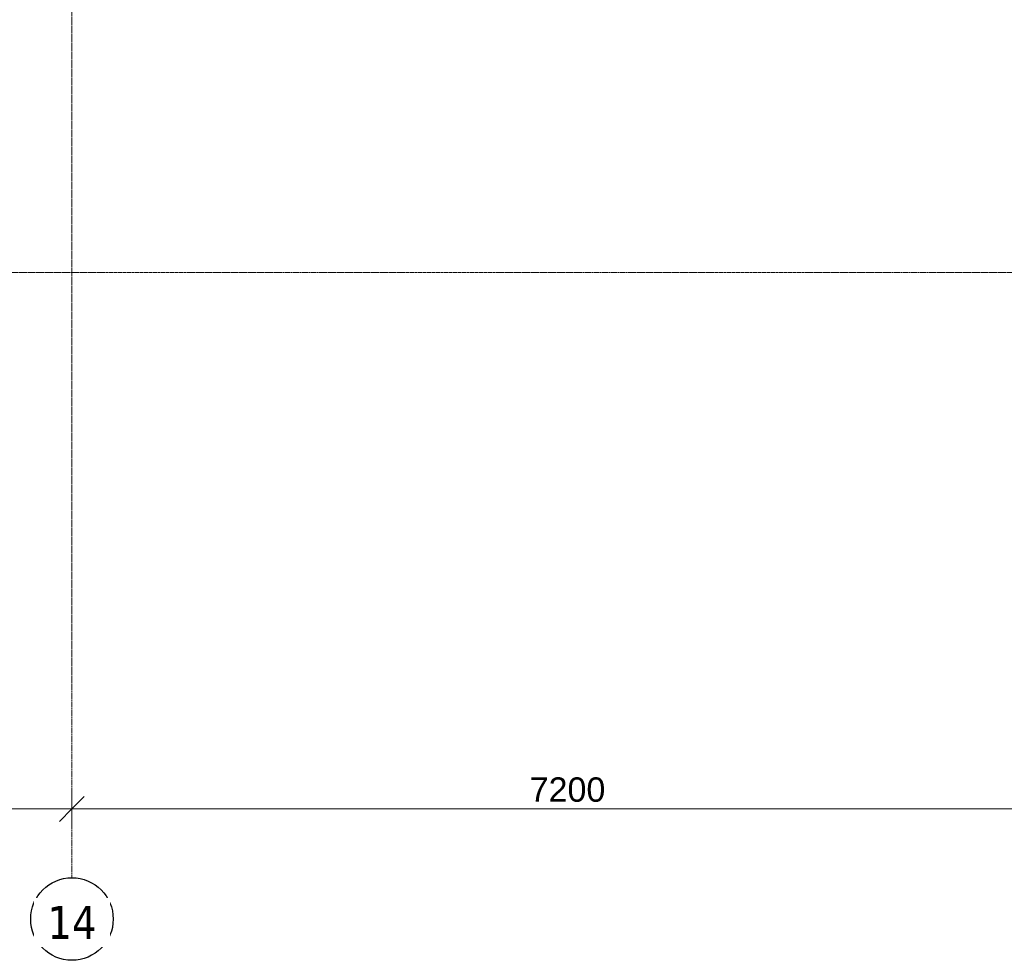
# Model space of a CAD drawing. Header units: millimetres. Extents: x -3388 to 301539, y -5590 to 54660.
# Tile 6 of 216: x 23020 to 30180, y -5000 to 1837. Entities that reach past the tile are written whole.
import ezdxf

# ---------------------------------------------------------------- set-up
doc = ezdxf.new("R2010")
doc.units = ezdxf.units.MM
doc.linetypes.add('stramienlijn', pattern=[21, 12, -3, 3, -3])
for name, color, linetype, lineweight in [('A-ANNO-DIMS', 211, 'Continuous', 9), ('A-ANNO-DIMS-100', 211, 'Continuous', 9), ('S-GRID', 1, 'Continuous', 9), ('S-GRID-IDEN', 1, 'Continuous', 25)]:
    doc.layers.add(name, color=color, linetype=linetype, lineweight=lineweight)
doc.styles.add('Arial', font='arial.ttf', dxfattribs={"height": 177.035928})
doc.styles.add('Tahoma', font='tahoma.ttf', dxfattribs={"height": 238.040123})
doc.dimstyles.new('1_8', dxfattribs={"dimscale": 304.8, "dimtxt": 180, "dimasz": 0.590551, "dimexe": 0.426509, "dimexo": 0.0625, "dimgap": 0, "dimtad": 1, "dimdec": 3, "dimrnd": 0.001, "dimdsep": 46, "dimtxsty": 'Arial', "dimblk1": 'OBLIQUE', "dimblk2": 'OBLIQUE', "dimsah": 1, "dimcen": 0.09, "dimdle": 0.426509, "dimadec": 0, "dimazin": 2, "dimtfac": 1, "dimtdec": 4, "dimtix": 1, "dimtmove": 0, "dimatfit": 3, "dimfxl": 0.426509, "dimfxlon": 1, "dimtvp": 1, "dimtolj": 1, "dimtzin": 0, "dimarcsym": 2})

# ---------------------------------------------------------------- blocks, each defined once
blk = doc.blocks.new('Grid - 3_0 mm-242474-4e verdieping - bouwdeel 3_ 4_ 5')
at = {"layer": 'S-GRID-IDEN'}
blk.add_circle((0, 0), 3, dxfattribs=at)
blk = doc.blocks.new('DIMBLOCK2-4e verdieping - bouwdeel 3_ 4_ 5')
at = {"layer": 'A-ANNO-DIMS-100'}
for p, q in [((16200, -3770), (16200, -4030)), ((16200, -3900), (16200, -3770)), ((23400, -3770), (23400, -4030)), ((23400, -3900), (23400, -3770)), ((16200, -3900), (16290, -3810)), ((23400, -3900), (23490, -3810)), ((16200, -3900), (16110, -3990)), ((16200, -3900), (23400, -3900)), ((23400, -3900), (23310, -3990))]:
    blk.add_line(p, q, dxfattribs=at)
at = {"layer": 'A-ANNO-DIMS-100', "color": 0, "insert": (19528.6, -3670.3), "char_height": 177.04, "width": 651.323, "attachment_point": 1, "line_spacing_factor": 0.938532, "style": 'Arial'}
blk.add_mtext('7200', dxfattribs=at)
blk = doc.blocks.new('_Oblique')
at = {"color": 0, "linetype": 'ByBlock', "lineweight": -2}
blk.add_line((-0.5, -0.5), (0.5, 0.5), dxfattribs=at)
blk = doc.blocks.new('DIMBLOCK3-4e verdieping - bouwdeel 3_ 4_ 5')
at = {"layer": 'A-ANNO-DIMS-100'}
for p, q in [((23400, -3770), (23400, -4030)), ((23400, -3900), (23400, -3770)), ((30600, -3770), (30600, -4030)), ((30600, -3900), (30600, -3770)), ((23400, -3900), (23490, -3810)), ((30600, -3900), (30690, -3810)), ((23400, -3900), (23310, -3990)), ((23400, -3900), (30600, -3900)), ((30600, -3900), (30510, -3990))]:
    blk.add_line(p, q, dxfattribs=at)
at = {"layer": 'A-ANNO-DIMS-100', "color": 0, "insert": (26728.6, -3670.3), "char_height": 177.04, "width": 651.323, "attachment_point": 1, "line_spacing_factor": 0.938532, "style": 'Arial'}
blk.add_mtext('7200', dxfattribs=at)

msp = doc.modelspace()

# ---------------------------------------------------------------- linework, layer by layer
at = {"layer": 'S-GRID', "linetype": 'stramienlijn'}
for p, q in [((23400, 44000), (23400, -4400)), ((130950, 0), (-2788.087, 0))]:
    msp.add_line(p, q, dxfattribs=at)

# ---------------------------------------------------------------- block references
at = {"layer": 'S-GRID-IDEN', "xscale": 99.99999999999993, "yscale": 99.99999999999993, "zscale": 99.99999999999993, "rotation": 180}
msp.add_blockref('Grid - 3_0 mm-242474-4e verdieping - bouwdeel 3_ 4_ 5', (23400, -4700), dxfattribs=at)

# ---------------------------------------------------------------- dimensions: what is measured, and where the dimension line sits
at = {"layer": 'A-ANNO-DIMS'}
for base, p1, p2, picture, middle in [((23400, -3900), (16200, -3770), (23400, -3770), 'DIMBLOCK2-4e verdieping - bouwdeel 3_ 4_ 5', (19800, -3809.6102)), ((30600, -3900), (23400, -3770), (30600, -3770), 'DIMBLOCK3-4e verdieping - bouwdeel 3_ 4_ 5', (27000, -3809.6102))]:
    dim = msp.add_linear_dim(base=base, p1=p1, p2=p2, dimstyle='1_8', override={"dimpost": '<>', "dimfxl": 7200}, dxfattribs=at)
    dim.commit()
    dim.dimension.update_dxf_attribs({"geometry": picture, "text_midpoint": middle})

# ---------------------------------------------------------------- next in the draw order: texts
at = {"layer": 'S-GRID-IDEN', "lineweight": 9, "insert": (23400.1221, -4605.9577), "char_height": 238.04012, "width": 432, "attachment_point": 2, "line_spacing_factor": 1.000232, "style": 'Tahoma', "bg_fill": 3, "box_fill_scale": 1.25, "bg_fill_color": 0, "bg_fill_transparency": 0}
msp.add_mtext('14', dxfattribs=at)

doc.saveas('drawing.dxf')
